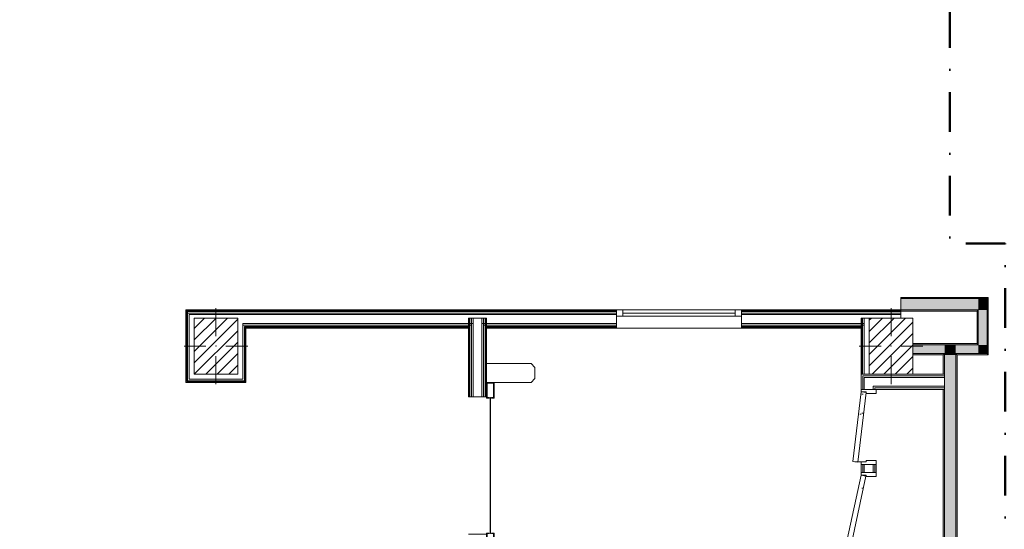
# Model space of a CAD drawing. Header units: millimetres. Extents: x -40968 to 11883, y -17757 to 4746.
# Tile 26 of 29: x -966 to 6910, y -13680 to -9602. Entities that reach past the tile are written whole.
import ezdxf

# ---------------------------------------------------------------- set-up
doc = ezdxf.new("R2010")
doc.units = ezdxf.units.MM
doc.header["$MEASUREMENT"] = 0
doc.linetypes.add('Punto & Rayas', pattern=[670.277762, 317.5, -176.388889, 0, -176.388874])
doc.linetypes.add('Wipeout_Contour', pattern=[1000, 0, -1000])
for name, color, linetype, lineweight, true_color in [('01_2D_Ambit_Pluma_Nº__242', 7, 'Continuous', 50, 0xfb0013), ('12_FAÇ_Façana_Pluma_Nº__102', 7, 'Continuous', 5, 0xcccccc), ('12_FAÇ_Façana_Pluma_Nº__176', 7, 'Continuous', 15, 0x93a0c6), ('Nuevo_08_E_Envans secs_Pluma_Nº__78', 7, 'Continuous', 5, 0x00bb5e), ('Nuevo_12_FAÇ_Façana_Pluma_Nº__78', 7, 'Continuous', 5, 0x00bb5e), ('Nuevo_Puertas Archicad_Pluma_Nº__3', 7, 'Continuous', 5, 0xa4a4a4)]:
    doc.layers.add(name, color=color, linetype=linetype, lineweight=lineweight, true_color=true_color)
for name, color, linetype in [('10_ESTR_Pilars', 7, 'Continuous'), ('12_FAÇ_Façana', 7, 'Continuous'), ('Nuevo_08_E_Envans secs', 7, 'Continuous'), ('Nuevo_Puertas Archicad', 7, 'Continuous')]:
    doc.layers.add(name, color=color, linetype=linetype)
for name, color, linetype, lineweight in [('10_ESTR_Pilars_Pluma_Nº__20', 1, 'Continuous', 5), ('10_ESTR_Pilars_Pluma_Nº__28', 7, 'Continuous', 20), ('10_ESTR_Pilars_Pluma_Nº__42', 8, 'Continuous', 25), ('12_FAÇ_Façana_Pluma_Nº__7', 7, 'Continuous', 5), ('Nuevo_08_E_Envans secs_Pluma_Nº__25', 5, 'Continuous', 5), ('Nuevo_Puertas Archicad_Pluma_Nº__1', 7, 'Continuous', 5), ('Nuevo_Puertas Archicad_Pluma_Nº__20', 1, 'Continuous', 5), ('Nuevo_Ventanas Archicad_Pluma_Nº__1', 7, 'Continuous', 5)]:
    doc.layers.add(name, color=color, linetype=linetype, lineweight=lineweight)
pattern_1 = [(0, (0, 0), (0, 779.4), [48.75, -401.25]), (0, (225, 389.7), (0, 779.4), [48.75, -401.25]), (60, (0, 0), (-675, 389.7), [48.75, -401.25]), (60, (450, 0), (-675, 389.7), [48.75, -401.25]), (120, (48.75, 0), (675, 389.7), [48.75, -401.25]), (120, (498.75, 0), (675, 389.7), [48.75, -401.25]), (0, (0, 75), (0, 150), [0, -150, 0, -225]), (45, (75, 75), (-106.066, 106.066), [0, -112.5, 0, -187.5])]
pattern_2 = [(45, (0, 0), (-45.96194, 45.96194), [])]

# ---------------------------------------------------------------- blocks, each defined once
blk = doc.blocks.new('Muro_63_3', base_point=(6782.1, -11934))
at = {"layer": '12_FAÇ_Façana_Pluma_Nº__102', "linetype": 'Continuous', "lineweight": 0, "true_color": 0xe5e5e5}
for points in [[(6702.1, -11834), (6082.1, -11834), (6082.1, -11924), (6700.3, -11924), (6702.1, -11921.8)], [(6702.1, -11921.8), (6772.1, -11836.2), (6772.1, -11834), (6702.1, -11834)], [(6772.1, -11924), (6772.1, -11836.2), (6702.1, -11921.8), (6702.1, -11924)], [(6702.1, -11924), (6702.1, -11921.8), (6700.3, -11924)]]:
    blk.add_hatch(color=254, dxfattribs=at).paths.add_polyline_path(points)
at = {"layer": '12_FAÇ_Façana_Pluma_Nº__176', "linetype": 'Continuous', "lineweight": 0, "true_color": 0x495063}
for points in [[(6772.1, -11824), (6082.1, -11824), (6082.1, -11834), (6772.1, -11834)], [(6782.1, -11824), (6772.1, -11824), (6772.1, -11834), (6773.9, -11834)], [(6773.9, -11834), (6782.1, -11834), (6782.1, -11824)], [(6692.1, -11924), (6082.1, -11924), (6082.1, -11934), (6692.1, -11934)], [(6692.1, -11934), (6702.1, -11934), (6702.1, -11924), (6700.3, -11924)], [(6692.1, -11934), (6700.3, -11924), (6692.1, -11924)]]:
    blk.add_hatch(color=251, dxfattribs=at).paths.add_polyline_path(points)
at = {"layer": '12_FAÇ_Façana_Pluma_Nº__7', "color": 7, "linetype": 'Continuous', "lineweight": 5}
for p, q in [((6702.1, -11834), (6082.1, -11834)), ((6772.1, -11834), (6702.1, -11834)), ((6772.1, -11834), (6772.1, -11836.2)), ((6772.1, -11924), (6772.1, -11836.2)), ((6082.1, -11924), (6700.3, -11924)), ((6702.1, -11924), (6700.3, -11924)), ((6702.1, -11934), (6702.1, -11924))]:
    blk.add_line(p, q, dxfattribs=at)
at = {"layer": '12_FAÇ_Façana_Pluma_Nº__7', "color": 7, "linetype": 'Continuous', "lineweight": 5, "flags": 128}
for points in [[(6782.1, -11824), (6082.1, -11824)], [(6082.1, -11824), (6082.1, -11834)], [(6082.1, -11834), (6082.1, -11924)], [(6782.1, -11824), (6782.1, -11834)], [(6082.1, -11924), (6082.1, -11934)], [(6082.1, -11934), (6692.1, -11934)]]:
    blk.add_lwpolyline(points, dxfattribs=at)
blk = doc.blocks.new('Muro_64_3', base_point=(6422.1, -16634))
at = {"layer": '12_FAÇ_Façana_Pluma_Nº__102', "linetype": 'Continuous', "lineweight": 0, "true_color": 0xe5e5e5}
for points in [[(6432.1, -12284), (6522.1, -12284), (6522.1, -12274), (6432.1, -12274)], [(6522.1, -16634), (6522.1, -12284), (6432.1, -12284), (6432.1, -16634)]]:
    blk.add_hatch(color=254, dxfattribs=at).paths.add_polyline_path(points)
at = {"layer": '12_FAÇ_Façana_Pluma_Nº__176', "linetype": 'Continuous', "lineweight": 0, "true_color": 0x495063}
for points in [[(6432.1, -12439), (6432.1, -12284), (6422.1, -12284), (6422.1, -12439)], [(6532.1, -16634), (6532.1, -12284), (6522.1, -12284), (6522.1, -16634)], [(6422.1, -12561), (6422.1, -14317), (6432.1, -14317), (6432.1, -12561)]]:
    blk.add_hatch(color=251, dxfattribs=at).paths.add_polyline_path(points)
at = {"layer": '12_FAÇ_Façana_Pluma_Nº__7', "color": 7, "linetype": 'Continuous', "lineweight": 5}
for p, q in [((6432.1, -12274), (6432.1, -12284)), ((6432.1, -12284), (6432.1, -12439)), ((6522.1, -12284), (6522.1, -12274)), ((6522.1, -16634), (6522.1, -12284)), ((6432.1, -12452), (6432.1, -12439)), ((6432.1, -12465), (6432.1, -12452)), ((6432.1, -12535), (6432.1, -12465)), ((6432.1, -12548), (6432.1, -12535)), ((6432.1, -12561), (6432.1, -12548)), ((6432.1, -12561), (6432.1, -14317))]:
    blk.add_line(p, q, dxfattribs=at)
at = {"layer": '12_FAÇ_Façana_Pluma_Nº__7', "color": 7, "linetype": 'Continuous', "lineweight": 5, "flags": 128}
for points in [[(6422.1, -12284), (6422.1, -12439)], [(6532.1, -16634), (6532.1, -12284)], [(6422.1, -12561), (6422.1, -14317)]]:
    blk.add_lwpolyline(points, dxfattribs=at)
at = {"layer": 'Nuevo_12_FAÇ_Façana_Pluma_Nº__78', "color": 112, "linetype": 'Continuous', "lineweight": 5, "true_color": 0x00bb5e}
for p, q in [((6432.1, -12439), (6422.1, -12439)), ((6422.1, -12561), (6432.1, -12561))]:
    blk.add_line(p, q, dxfattribs=at)
blk = doc.blocks.new('Muro_67_3', base_point=(6782.1, -12194))
at = {"layer": '12_FAÇ_Façana_Pluma_Nº__102', "linetype": 'Continuous', "lineweight": 0, "true_color": 0xe5e5e5}
for points in [[(6702.1, -11924), (6702.1, -12204), (6772.1, -12204), (6772.1, -11924)], [(6702.1, -12204), (6702.1, -12274), (6772.1, -12274)], [(6702.1, -12204), (6772.1, -12274), (6772.1, -12204)]]:
    blk.add_hatch(color=254, dxfattribs=at).paths.add_polyline_path(points)
at = {"layer": '12_FAÇ_Façana_Pluma_Nº__176', "linetype": 'Continuous', "lineweight": 0, "true_color": 0x495063}
for points in [[(6772.1, -11836.2), (6773.9, -11834), (6772.1, -11834)], [(6773.9, -11834), (6772.1, -11836.2), (6772.1, -12274), (6782.1, -12274), (6782.1, -11834)], [(6692.1, -11934), (6692.1, -12194), (6702.1, -12194), (6702.1, -11934)], [(6692.1, -12194), (6692.1, -12204), (6702.1, -12204)], [(6692.1, -12194), (6702.1, -12204), (6702.1, -12194)], [(6772.1, -12274), (6772.1, -12284), (6782.1, -12284)], [(6772.1, -12274), (6782.1, -12284), (6782.1, -12274)]]:
    blk.add_hatch(color=251, dxfattribs=at).paths.add_polyline_path(points)
at = {"layer": '12_FAÇ_Façana_Pluma_Nº__7', "color": 7, "linetype": 'Continuous', "lineweight": 5}
for p, q in [((6772.1, -11834), (6772.1, -11836.2)), ((6772.1, -11924), (6772.1, -11836.2)), ((6702.1, -11934), (6702.1, -11924)), ((6702.1, -11934), (6702.1, -12204)), ((6772.1, -12204), (6772.1, -11924)), ((6692.1, -12204), (6702.1, -12204)), ((6772.1, -12274), (6772.1, -12204)), ((6702.1, -12274), (6772.1, -12274))]:
    blk.add_line(p, q, dxfattribs=at)
at = {"layer": '12_FAÇ_Façana_Pluma_Nº__7', "color": 7, "linetype": 'Continuous', "lineweight": 5, "flags": 128}
for points in [[(6782.1, -12284), (6782.1, -11834)], [(6692.1, -11934), (6692.1, -12194)], [(6782.1, -12284), (6772.1, -12284)]]:
    blk.add_lwpolyline(points, dxfattribs=at)
blk = doc.blocks.new('Muro_68_3', base_point=(6782.1, -12194))
at = {"layer": '12_FAÇ_Façana_Pluma_Nº__102', "linetype": 'Continuous', "lineweight": 0, "true_color": 0xe5e5e5}
for points in [[(6432.1, -12204), (6178.9, -12204), (6178.9, -12274), (6432.1, -12274)], [(6432.1, -12274), (6522.1, -12274), (6522.1, -12204), (6432.1, -12204)], [(6702.1, -12204), (6522.1, -12204), (6522.1, -12274), (6702.1, -12274)]]:
    blk.add_hatch(color=254, dxfattribs=at).paths.add_polyline_path(points)
at = {"layer": '12_FAÇ_Façana_Pluma_Nº__176', "linetype": 'Continuous', "lineweight": 0, "true_color": 0x495063}
for points in [[(6692.1, -12194), (6178.9, -12194), (6178.9, -12204), (6692.1, -12204)], [(6422.1, -12274), (6178.9, -12274), (6178.9, -12284), (6422.1, -12284)], [(6422.1, -12284), (6432.1, -12284), (6432.1, -12274), (6422.1, -12274)], [(6522.1, -12284), (6532.1, -12284), (6532.1, -12274), (6522.1, -12274)], [(6772.1, -12274), (6532.1, -12274), (6532.1, -12284), (6772.1, -12284)]]:
    blk.add_hatch(color=251, dxfattribs=at).paths.add_polyline_path(points)
at = {"layer": '12_FAÇ_Façana_Pluma_Nº__7', "color": 7, "linetype": 'Continuous', "lineweight": 5}
for p, q in [((6432.1, -12204), (6178.9, -12204)), ((6522.1, -12204), (6432.1, -12204)), ((6692.1, -12204), (6522.1, -12204)), ((6692.1, -12204), (6702.1, -12204)), ((6178.9, -12274), (6432.1, -12274)), ((6432.1, -12274), (6432.1, -12284)), ((6522.1, -12284), (6522.1, -12274)), ((6522.1, -12274), (6702.1, -12274)), ((6702.1, -12274), (6772.1, -12274))]:
    blk.add_line(p, q, dxfattribs=at)
at = {"layer": '12_FAÇ_Façana_Pluma_Nº__7', "color": 7, "linetype": 'Continuous', "lineweight": 5, "flags": 128}
for points in [[(6692.1, -12194), (6178.9, -12194)], [(6178.9, -12284), (6422.1, -12284)], [(6532.1, -12284), (6772.1, -12284)]]:
    blk.add_lwpolyline(points, dxfattribs=at)
blk = doc.blocks.new('Puerta Rápida Enrrollable 27')
at = {"layer": 'Nuevo_Puertas Archicad', "linetype": 'Continuous', "lineweight": 0, "true_color": 0xffffff}
h = blk.add_hatch(dxfattribs=at)
h.set_pattern_fill('Hormigón_en_Masa_0003', style=0, pattern_type=2)
h.set_pattern_definition(pattern_1)
h.paths.add_polyline_path([(-545, 176), (-545, 174), (545, 174), (545, 176)])
at = {"layer": 'Nuevo_Puertas Archicad_Pluma_Nº__1', "color": 7, "linetype": 'Continuous', "lineweight": 5}
for p, q in [((665, 501), (695, 531)), ((665, 146), (665, 501)), ((695, 531), (785, 531)), ((785, 531), (815, 501)), ((815, 501), (815, 146)), ((-540, 206), (-665, 206)), ((-665, 206), (-665, 146)), ((-660, 151), (-660, 201)), ((-660, 201), (-545, 201)), ((-545, 201), (-545, 186)), ((-545, 186), (-540, 186)), ((-545, 176), (545, 176)), ((-545, 174), (-545, 176)), ((545, 174), (-545, 174)), ((-540, 166), (-545, 166)), ((-545, 166), (-545, 151)), ((-540, 186), (-540, 206)), ((-540, 146), (-540, 166)), ((540, 186), (540, 206)), ((540, 206), (665, 206)), ((545, 186), (540, 186)), ((540, 166), (545, 166)), ((540, 146), (540, 166)), ((660, 201), (545, 201)), ((545, 201), (545, 186)), ((545, 176), (545, 174)), ((545, 166), (545, 151)), ((660, 151), (660, 201)), ((665, 206), (665, 146)), ((-665, 146), (-540, 146)), ((-545, 151), (-660, 151)), ((-550, 140), (-550, 146)), ((-550, 134), (-550, 140)), ((-550, 121), (-550, 134)), ((-550, 108), (-550, 121)), ((-550, 38), (-550, 108)), ((665, 146), (540, 146)), ((545, 151), (660, 151)), ((550, 140), (550, 146)), ((550, 134), (550, 140)), ((550, 121), (550, 134)), ((550, 108), (550, 121)), ((550, 38), (550, 108)), ((815, 146), (665, 146)), ((-550, 25), (-550, 38)), ((-550, 12), (-550, 25)), ((-550, 6), (-550, 12)), ((-550, 0), (-550, 6)), ((550, 25), (550, 38)), ((550, 12), (550, 25)), ((550, 6), (550, 12)), ((550, 0), (550, 6))]:
    blk.add_line(p, q, dxfattribs=at)
blk = doc.blocks.new('Muro_74_3', base_point=(2622.9, -17277))
at = {"layer": 'Nuevo_08_E_Envans secs_Pluma_Nº__78', "color": 112, "linetype": 'Continuous', "lineweight": 5, "true_color": 0x00bb5e}
for p, q in [((2628.9, -12619.1), (2628.9, -11989)), ((2634.9, -12619.1), (2634.9, -11989)), ((2647.9, -12619.1), (2647.9, -11989)), ((2647.9, -12045), (2647.9, -12058)), ((2660.9, -12619.1), (2660.9, -11989)), ((2660.9, -12032), (2660.9, -12045)), ((2660.9, -12045), (2660.9, -12058)), ((2730.9, -12619.1), (2730.9, -11989)), ((2730.9, -12045), (2730.9, -12032)), ((2730.9, -12058), (2730.9, -12045)), ((2743.9, -12619.1), (2743.9, -11989)), ((2743.9, -12058), (2743.9, -12045)), ((2756.9, -12619.1), (2756.9, -11989)), ((2762.9, -12619.1), (2762.9, -11989)), ((2628.9, -12064), (2628.9, -12070)), ((2634.9, -12058), (2634.9, -12064)), ((2634.9, -12064), (2634.9, -12070)), ((2647.9, -12058), (2647.9, -12064)), ((2647.9, -12064), (2647.9, -12070)), ((2660.9, -12058), (2660.9, -12064)), ((2660.9, -12064), (2660.9, -12070)), ((2730.9, -12064), (2730.9, -12058)), ((2730.9, -12070), (2730.9, -12064)), ((2743.9, -12064), (2743.9, -12058)), ((2743.9, -12070), (2743.9, -12064)), ((2756.9, -12064), (2756.9, -12058)), ((2756.9, -12070), (2756.9, -12064)), ((2762.9, -12070), (2762.9, -12064)), ((2622.9, -12619.1), (2628.9, -12619.1)), ((2628.9, -12619.1), (2634.9, -12619.1)), ((2634.9, -12619.1), (2647.9, -12619.1)), ((2647.9, -12619.1), (2660.9, -12619.1)), ((2660.9, -12619.1), (2730.9, -12619.1)), ((2730.9, -12619.1), (2743.9, -12619.1)), ((2743.9, -12619.1), (2756.9, -12619.1)), ((2756.9, -12619.1), (2762.9, -12619.1)), ((2762.9, -12619.1), (2768.9, -12619.1))]:
    blk.add_line(p, q, dxfattribs=at)
at = {"layer": 'Nuevo_08_E_Envans secs_Pluma_Nº__78', "color": 112, "linetype": 'Continuous', "lineweight": 5, "true_color": 0x00bb5e, "flags": 128}
for points in [[(2628.9, -11989), (2622.9, -11989)], [(2622.9, -11989), (2622.9, -12619.1)], [(2634.9, -11989), (2628.9, -11989)], [(2647.9, -11989), (2634.9, -11989)], [(2660.9, -11989), (2647.9, -11989)], [(2730.9, -11989), (2660.9, -11989)], [(2743.9, -11989), (2730.9, -11989)], [(2756.9, -11989), (2743.9, -11989)], [(2762.9, -11989), (2756.9, -11989)], [(2768.9, -11989), (2762.9, -11989)], [(2768.9, -12619.1), (2768.9, -11989)]]:
    blk.add_lwpolyline(points, dxfattribs=at)
at = {"layer": 'Nuevo_Puertas Archicad', "color": 253, "linetype": 'Continuous', "lineweight": 5, "true_color": 0xa4a4a6, "xscale": -1, "zscale": 1000, "rotation": 270}
blk.add_blockref('Puerta Rápida Enrrollable 27', (2622.9, -13169.1), dxfattribs=at)
blk = doc.blocks.new('Muro_79_3', base_point=(5828.9, -11989))
at = {"layer": 'Nuevo_08_E_Envans secs_Pluma_Nº__25', "color": 5, "linetype": 'Continuous', "lineweight": 5}
for p, q in [((5769.9, -11989), (5769.9, -12439)), ((5775.9, -11989), (5775.9, -12439)), ((5788.9, -11989), (5788.9, -12439)), ((5788.9, -12032), (5788.9, -12045)), ((5788.9, -12045), (5788.9, -12058)), ((5769.9, -12064), (5769.9, -12070)), ((5775.9, -12058), (5775.9, -12064)), ((5775.9, -12064), (5775.9, -12070)), ((5788.9, -12058), (5788.9, -12064)), ((5788.9, -12064), (5788.9, -12070))]:
    blk.add_line(p, q, dxfattribs=at)
at = {"layer": 'Nuevo_08_E_Envans secs_Pluma_Nº__25', "color": 5, "linetype": 'Continuous', "lineweight": 5, "flags": 128}
for points in [[(5763.9, -11989), (5763.9, -12439)], [(5763.9, -11989), (5769.9, -11989)], [(5769.9, -11989), (5775.9, -11989)], [(5775.9, -11989), (5788.9, -11989)], [(5788.9, -11989), (5828.9, -11989)], [(5763.9, -12439), (5769.9, -12439)], [(5769.9, -12439), (5775.9, -12439)], [(5775.9, -12439), (5788.9, -12439)], [(5788.9, -12439), (5828.9, -12439)]]:
    blk.add_lwpolyline(points, dxfattribs=at)
blk = doc.blocks.new('Ventana 27')
at = {"layer": 'Nuevo_Ventanas Archicad_Pluma_Nº__1', "color": 7, "linetype": 'Continuous', "lineweight": 5}
for p, q in [((-500, 0), (500, 0)), ((-500, 0), (-450, 0)), ((-500, 0), (-500, -6)), ((-500, 0), (-500, -6)), ((-450, 0), (-450, -50)), ((-450, 0), (450, 0)), ((450, -50), (450, 0)), ((450, 0), (500, 0)), ((500, 0), (500, -6)), ((500, 0), (500, -6)), ((-500, -6), (-500, -12)), ((-500, -6), (-500, -12)), ((-500, -12), (-500, -25)), ((-500, -12), (-500, -25)), ((-500, -25), (-500, -38)), ((-500, -25), (-500, -38)), ((-500, -38), (-500, -50)), ((-500, -38), (-500, -50)), ((-450, -50), (-500, -50)), ((-500, -50), (-500, -108)), ((-450, -25), (450, -25)), ((450, -50), (-450, -50)), ((500, -50), (450, -50)), ((500, -6), (500, -12)), ((500, -6), (500, -12)), ((500, -12), (500, -25)), ((500, -12), (500, -25)), ((500, -25), (500, -38)), ((500, -25), (500, -38)), ((500, -38), (500, -50)), ((500, -38), (500, -50)), ((500, -50), (500, -108)), ((-500, -108), (-500, -121)), ((-500, -121), (-500, -134)), ((-500, -134), (-500, -140)), ((-500, -140), (-500, -146)), ((-500, -146), (500, -146)), ((500, -108), (500, -121)), ((500, -121), (500, -134)), ((500, -134), (500, -140)), ((500, -140), (500, -146))]:
    blk.add_line(p, q, dxfattribs=at)
blk = doc.blocks.new('Muro_133_3', base_point=(6082.1, -12070))
at = {"layer": 'Nuevo_08_E_Envans secs_Pluma_Nº__25', "color": 5, "linetype": 'Continuous', "lineweight": 5}
for p, q in [((369.9, -11936), (369.9, -11930)), ((375.9, -11949), (375.9, -11936)), ((375.9, -11950.9), (375.9, -11949)), ((375.9, -11950.9), (375.9, -11962)), ((388.9, -11980.1), (388.9, -11962)), ((388.9, -11980.1), (388.9, -12032)), ((818.9, -12045), (818.9, -12032)), ((818.9, -12058), (818.9, -12045)), ((5788.9, -12032), (5788.9, -12045)), ((5788.9, -12045), (5788.9, -12058)), ((831.9, -12064), (831.9, -12058)), ((837.9, -12070), (837.9, -12064)), ((5769.9, -12064), (5769.9, -12070)), ((5775.9, -12058), (5775.9, -12064))]:
    blk.add_line(p, q, dxfattribs=at)
at = {"layer": 'Nuevo_08_E_Envans secs_Pluma_Nº__78', "color": 112, "linetype": 'Continuous', "lineweight": 5, "true_color": 0x00bb5e}
for p, q in [((375.9, -11930), (369.9, -11930)), ((3807.4, -11930), (375.9, -11930)), ((3807.4, -11936), (375.9, -11936)), ((388.9, -11949), (375.9, -11949)), ((3807.4, -11949), (388.9, -11949)), ((428.9, -11962), (388.9, -11962)), ((778.9, -11962), (428.9, -11962)), ((818.9, -11962), (778.9, -11962)), ((2660.9, -11962), (818.9, -11962)), ((2730.9, -11962), (2660.9, -11962)), ((3807.4, -11962), (2730.9, -11962)), ((3807.4, -11924), (3807.4, -11930)), ((3807.4, -11930), (3807.4, -11936)), ((3807.4, -11936), (3807.4, -11949)), ((3807.4, -11949), (3807.4, -11962)), ((3807.4, -11962), (3807.4, -11974)), ((4807.4, -11924), (4807.4, -11930)), ((6082.1, -11930), (4807.4, -11930)), ((4807.4, -11930), (4807.4, -11936)), ((6082.1, -11936), (4807.4, -11936)), ((4807.4, -11936), (4807.4, -11949)), ((6082.1, -11949), (4807.4, -11949)), ((4807.4, -11949), (4807.4, -11962)), ((5788.9, -11962), (4807.4, -11962)), ((4807.4, -11962), (4807.4, -11974)), ((5828.9, -11962), (5788.9, -11962)), ((6082.1, -11962), (5828.9, -11962)), ((2647.9, -12032), (818.9, -12032)), ((831.9, -12045), (818.9, -12045)), ((2634.9, -12045), (831.9, -12045)), ((2647.9, -12045), (2634.9, -12045)), ((2660.9, -12032), (2647.9, -12032)), ((2647.9, -12045), (2647.9, -12058)), ((2660.9, -12032), (2660.9, -12045)), ((2743.9, -12032), (2730.9, -12032)), ((2730.9, -12045), (2730.9, -12032)), ((3807.4, -12032), (2743.9, -12032)), ((2756.9, -12045), (2743.9, -12045)), ((2743.9, -12058), (2743.9, -12045)), ((3807.4, -12045), (2756.9, -12045)), ((3807.4, -11974), (3807.4, -12032)), ((3807.4, -12032), (3807.4, -12045)), ((3807.4, -12045), (3807.4, -12058)), ((4807.4, -11974), (4807.4, -12032)), ((5788.9, -12032), (4807.4, -12032)), ((4807.4, -12032), (4807.4, -12045)), ((5775.9, -12045), (4807.4, -12045)), ((4807.4, -12045), (4807.4, -12058)), ((5788.9, -12045), (5775.9, -12045)), ((837.9, -12058), (831.9, -12058)), ((2628.9, -12058), (837.9, -12058)), ((843.9, -12064), (837.9, -12064)), ((2622.9, -12064), (843.9, -12064)), ((2628.9, -12064), (2622.9, -12064)), ((2634.9, -12058), (2628.9, -12058)), ((2628.9, -12064), (2628.9, -12070)), ((2634.9, -12058), (2634.9, -12064)), ((2762.9, -12058), (2756.9, -12058)), ((2756.9, -12064), (2756.9, -12058)), ((3807.4, -12058), (2762.9, -12058)), ((2768.9, -12064), (2762.9, -12064)), ((2762.9, -12070), (2762.9, -12064)), ((3807.4, -12064), (2768.9, -12064)), ((3807.4, -12058), (3807.4, -12064)), ((3807.4, -12064), (3807.4, -12070)), ((5769.9, -12058), (4807.4, -12058)), ((4807.4, -12058), (4807.4, -12064)), ((5763.9, -12064), (4807.4, -12064)), ((4807.4, -12064), (4807.4, -12070)), ((5769.9, -12064), (5763.9, -12064)), ((5775.9, -12058), (5769.9, -12058))]:
    blk.add_line(p, q, dxfattribs=at)
at = {"layer": 'Nuevo_08_E_Envans secs_Pluma_Nº__78', "color": 112, "linetype": 'Continuous', "lineweight": 5, "true_color": 0x00bb5e, "flags": 128}
for points in [[(363.9, -11924), (363.9, -11930)], [(3807.4, -11924), (363.9, -11924)], [(6082.1, -11924), (4807.4, -11924)], [(6082.1, -11924), (6082.1, -11930)], [(6082.1, -11930), (6082.1, -11936)], [(6082.1, -11936), (6082.1, -11949)], [(6082.1, -11949), (6082.1, -11962)], [(6082.1, -11962), (6082.1, -11989)], [(843.9, -12070), (2622.9, -12070)], [(2768.9, -12070), (3807.4, -12070)], [(4807.4, -12070), (5763.9, -12070)]]:
    blk.add_lwpolyline(points, dxfattribs=at)
at = {"layer": 'Nuevo_Ventanas Archicad_Pluma_Nº__1', "color": 7, "linetype": 'Continuous', "lineweight": 5, "zscale": 1000}
blk.add_blockref('Ventana 27', (4307.4, -11924), dxfattribs=at)
blk = doc.blocks.new('Muro_134_3', base_point=(428.9, -12070))
at = {"layer": 'Nuevo_08_E_Envans secs_Pluma_Nº__25', "color": 5, "linetype": 'Continuous', "lineweight": 5}
for p, q in [((369.9, -11936), (369.9, -11930)), ((369.9, -11937.5), (369.9, -11936)), ((369.9, -11937.5), (369.9, -12492)), ((375.9, -11949), (375.9, -11936)), ((375.9, -11950.9), (375.9, -11949)), ((375.9, -11950.9), (375.9, -11962)), ((375.9, -11962), (375.9, -12479)), ((388.9, -11980.1), (388.9, -11962)), ((388.9, -11980.1), (388.9, -12032)), ((388.9, -12032), (388.9, -12439)), ((388.9, -12439), (388.9, -12479)), ((369.9, -12492), (369.9, -12498)), ((369.9, -12498), (375.9, -12498)), ((375.9, -12479), (375.9, -12492)), ((375.9, -12492), (388.9, -12492)), ((388.9, -12479), (428.9, -12479))]:
    blk.add_line(p, q, dxfattribs=at)
at = {"layer": 'Nuevo_08_E_Envans secs_Pluma_Nº__25', "color": 5, "linetype": 'Continuous', "lineweight": 5, "flags": 128}
for points in [[(363.9, -11930), (363.9, -12504)], [(363.9, -12504), (369.9, -12504)]]:
    blk.add_lwpolyline(points, dxfattribs=at)
blk = doc.blocks.new('Muro_135_3', base_point=(428.9, -12439))
at = {"layer": 'Nuevo_08_E_Envans secs_Pluma_Nº__25', "color": 5, "linetype": 'Continuous', "lineweight": 5}
for p, q in [((818.9, -12479), (818.9, -12439)), ((369.9, -12498), (375.9, -12498)), ((375.9, -12492), (388.9, -12492)), ((375.9, -12498), (831.9, -12498)), ((388.9, -12479), (428.9, -12479)), ((388.9, -12492), (818.9, -12492)), ((428.9, -12479), (778.9, -12479)), ((778.9, -12479), (818.9, -12479)), ((818.9, -12492), (831.9, -12492)), ((831.9, -12492), (831.9, -12479)), ((831.9, -12498), (837.9, -12498)), ((837.9, -12498), (837.9, -12492))]:
    blk.add_line(p, q, dxfattribs=at)
at = {"layer": 'Nuevo_08_E_Envans secs_Pluma_Nº__25', "color": 5, "linetype": 'Continuous', "lineweight": 5, "flags": 128}
for points in [[(369.9, -12504), (843.9, -12504)], [(843.9, -12504), (843.9, -12498)]]:
    blk.add_lwpolyline(points, dxfattribs=at)
blk = doc.blocks.new('Muro_136_3', base_point=(778.9, -12439))
at = {"layer": 'Nuevo_08_E_Envans secs_Pluma_Nº__25', "color": 5, "linetype": 'Continuous', "lineweight": 5}
for p, q in [((818.9, -12045), (818.9, -12032)), ((818.9, -12058), (818.9, -12045)), ((818.9, -12064), (818.9, -12058)), ((818.9, -12070), (818.9, -12064)), ((818.9, -12439), (818.9, -12070)), ((831.9, -12064), (831.9, -12058)), ((831.9, -12070), (831.9, -12064)), ((831.9, -12479), (831.9, -12070)), ((837.9, -12070), (837.9, -12064)), ((837.9, -12492), (837.9, -12070)), ((818.9, -12479), (818.9, -12439)), ((831.9, -12492), (831.9, -12479)), ((837.9, -12498), (837.9, -12492))]:
    blk.add_line(p, q, dxfattribs=at)
at = {"layer": 'Nuevo_08_E_Envans secs_Pluma_Nº__25', "color": 5, "linetype": 'Continuous', "lineweight": 5, "flags": 128}
blk.add_lwpolyline([(843.9, -12498), (843.9, -12070)], dxfattribs=at)
blk = doc.blocks.new('Muro_162_3', base_point=(6422.1, -12561))
at = {"layer": '12_FAÇ_Façana_Pluma_Nº__7', "color": 7, "linetype": 'Continuous', "lineweight": 5}
for p, q in [((6432.1, -12452), (6432.1, -12439)), ((6432.1, -12465), (6432.1, -12452)), ((6432.1, -12535), (6432.1, -12465)), ((6432.1, -12548), (6432.1, -12535)), ((6432.1, -12561), (6432.1, -12548))]:
    blk.add_line(p, q, dxfattribs=at)
at = {"layer": 'Nuevo_08_E_Envans secs_Pluma_Nº__78', "color": 112, "linetype": 'Continuous', "lineweight": 5, "true_color": 0x00bb5e}
for p, q in [((5789.9, -12452), (5776.9, -12452)), ((6422.1, -12452), (5789.9, -12452)), ((5789.9, -12465), (5789.9, -12535)), ((5859.9, -12465), (5789.9, -12465)), ((6422.1, -12465), (5859.9, -12465)), ((5859.9, -12535), (5859.9, -12548)), ((5872.9, -12535), (5859.9, -12535)), ((6422.1, -12535), (5872.9, -12535)), ((5885.9, -12548), (5872.9, -12548)), ((6422.1, -12548), (5885.9, -12548))]:
    blk.add_line(p, q, dxfattribs=at)
at = {"layer": 'Nuevo_08_E_Envans secs_Pluma_Nº__78', "color": 112, "linetype": 'Continuous', "lineweight": 5, "true_color": 0x00bb5e, "flags": 128}
for points in [[(5763.9, -12439), (5763.9, -12452)], [(5828.9, -12439), (5763.9, -12439)], [(6422.1, -12439), (6178.9, -12439)], [(5885.9, -12561), (6422.1, -12561)]]:
    blk.add_lwpolyline(points, dxfattribs=at)
at = {"layer": 'Nuevo_12_FAÇ_Façana_Pluma_Nº__78', "color": 112, "linetype": 'Continuous', "lineweight": 5, "true_color": 0x00bb5e}
for p, q in [((6432.1, -12439), (6422.1, -12439)), ((6432.1, -12452), (6422.1, -12452)), ((6432.1, -12465), (6422.1, -12465)), ((6422.1, -12535), (6432.1, -12535)), ((6422.1, -12548), (6432.1, -12548)), ((6422.1, -12561), (6432.1, -12561))]:
    blk.add_line(p, q, dxfattribs=at)
blk = doc.blocks.new('Puerta Metal 27_2')
at = {"layer": 'Nuevo_Puertas Archicad', "linetype": 'Continuous', "lineweight": 0, "true_color": 0xffffff}
h = blk.add_hatch(dxfattribs=at)
h.set_pattern_fill('Hormigón_en_Masa_0003', style=0, pattern_type=2)
h.set_pattern_definition(pattern_1)
h.paths.add_polyline_path([(-276.2, 65.5), (-280.8, 25.8), (275.3, -39.7), (280, 0)])
at = {"layer": 'Nuevo_Puertas Archicad_Pluma_Nº__1', "color": 7, "linetype": 'Continuous', "lineweight": 5}
for p, q in [((-280, 0), (-300, 0)), ((-300, 0), (-300, -122)), ((-280, -40), (-280, 0)), ((300, 0), (280, 0)), ((280, 0), (280, -40)), ((300, -122), (300, 0)), ((-300, -96), (-300, -26)), ((-300, -96), (-300, -26)), ((-268, -40), (-280, -40)), ((-268, -122), (-268, -40)), ((280, -40), (268, -40)), ((268, -40), (268, -122)), ((300, -96), (300, -26)), ((300, -96), (300, -26)), ((-300, -122), (-268, -122)), ((268, -122), (300, -122))]:
    blk.add_line(p, q, dxfattribs=at)
at = {"layer": 'Nuevo_Puertas Archicad_Pluma_Nº__20', "color": 1, "linetype": 'Continuous', "lineweight": 5}
for p, q in [((-300, -13), (-300, 0)), ((-300, -13), (-300, 0)), ((300, -13), (300, 0)), ((300, -13), (300, 0)), ((-300, -26), (-300, -13)), ((-300, -26), (-300, -13)), ((300, -26), (300, -13)), ((300, -26), (300, -13)), ((-300, -109), (-300, -96)), ((-300, -109), (-300, -96)), ((-300, -122), (-300, -109)), ((-300, -122), (-300, -109)), ((300, -109), (300, -96)), ((300, -109), (300, -96)), ((300, -122), (300, -109)), ((300, -122), (300, -109))]:
    blk.add_line(p, q, dxfattribs=at)
at = {"layer": 'Nuevo_Puertas Archicad_Pluma_Nº__3', "color": 253, "linetype": 'Continuous', "lineweight": 5, "true_color": 0xa4a4a4}
for p, q in [((-280.8, 25.8), (-276.2, 65.5)), ((275.3, -39.7), (-280.8, 25.8)), ((-276.2, 65.5), (280, 0)), ((280, 0), (275.3, -39.7))]:
    blk.add_line(p, q, dxfattribs=at)
blk.add_arc((280, 0), 560, 173.28146, 180, dxfattribs=at)
blk = doc.blocks.new('Puerta Metal Doble 27')
at = {"layer": 'Nuevo_Puertas Archicad', "linetype": 'Continuous', "lineweight": 0, "true_color": 0xffffff}
h = blk.add_hatch(dxfattribs=at)
h.set_pattern_fill('Hormigón_en_Masa_0003', style=0, pattern_type=2)
h.set_pattern_definition(pattern_1)
h.paths.add_polyline_path([(-12.8, 115.4), (-525.5, 0), (-516.7, -39), (-4.1, 76.4)])
h = blk.add_hatch(dxfattribs=at)
h.set_pattern_fill('Hormigón_en_Masa_0003', style=0, pattern_type=2)
h.set_pattern_definition(pattern_1)
h.paths.add_polyline_path([(11.7, 110.2), (3.3, 71.1), (517.1, -39.1), (525.5, 0)])
at = {"layer": 'Nuevo_Puertas Archicad_Pluma_Nº__1', "color": 7, "linetype": 'Continuous', "lineweight": 5}
for p, q in [((-525.5, 0), (-545.5, 0)), ((-545.5, 0), (-545.5, -122)), ((-525.5, -40), (-525.5, 0)), ((545.5, 0), (525.5, 0)), ((525.5, 0), (525.5, -40)), ((545.5, -122), (545.5, 0)), ((-545.5, -96), (-545.5, -26)), ((-545.5, -96), (-545.5, -26)), ((-513.5, -40), (-525.5, -40)), ((-513.5, -122), (-513.5, -40)), ((525.5, -40), (513.5, -40)), ((513.5, -40), (513.5, -122)), ((545.5, -96), (545.5, -26)), ((545.5, -96), (545.5, -26)), ((-545.5, -122), (-513.5, -122)), ((513.5, -122), (545.5, -122))]:
    blk.add_line(p, q, dxfattribs=at)
at = {"layer": 'Nuevo_Puertas Archicad_Pluma_Nº__20', "color": 1, "linetype": 'Continuous', "lineweight": 5}
for p, q in [((-545.5, -13), (-545.5, 0)), ((-545.5, -13), (-545.5, 0)), ((545.5, -13), (545.5, 0)), ((545.5, -13), (545.5, 0)), ((-545.5, -26), (-545.5, -13)), ((-545.5, -26), (-545.5, -13)), ((545.5, -26), (545.5, -13)), ((545.5, -26), (545.5, -13)), ((-545.5, -109), (-545.5, -96)), ((-545.5, -109), (-545.5, -96)), ((-545.5, -122), (-545.5, -109)), ((-545.5, -122), (-545.5, -109)), ((545.5, -109), (545.5, -96)), ((545.5, -109), (545.5, -96)), ((545.5, -122), (545.5, -109)), ((545.5, -122), (545.5, -109))]:
    blk.add_line(p, q, dxfattribs=at)
at = {"layer": 'Nuevo_Puertas Archicad_Pluma_Nº__3', "color": 253, "linetype": 'Continuous', "lineweight": 5, "true_color": 0xa4a4a4}
for p, q in [((-12.8, 115.4), (-525.5, 0)), ((-4.1, 76.4), (-12.8, 115.4)), ((3.3, 71.1), (11.7, 110.2)), ((11.7, 110.2), (525.5, 0)), ((-525.5, 0), (-516.7, -39)), ((-516.7, -39), (-4.1, 76.4)), ((517.1, -39.1), (3.3, 71.1)), ((525.5, 0), (517.1, -39.1))]:
    blk.add_line(p, q, dxfattribs=at)
for centre, start, end in [((-525.5, 0), 0, 12.69083), ((525.5, 0), 167.89619, 180)]:
    blk.add_arc(centre, 525.5, start, end, dxfattribs=at)
blk = doc.blocks.new('Muro_163_3', base_point=(5763.9, -12561))
at = {"layer": 'Nuevo_08_E_Envans secs_Pluma_Nº__78', "color": 112, "linetype": 'Continuous', "lineweight": 5, "true_color": 0x00bb5e}
for p, q in [((5776.9, -12452), (5776.9, -12465)), ((5776.9, -12465), (5776.9, -12561)), ((5789.9, -12465), (5789.9, -12535)), ((5776.9, -12561), (5763.9, -12561)), ((5789.9, -12561), (5776.9, -12561)), ((5789.9, -12535), (5789.9, -12561)), ((5859.9, -12561), (5789.9, -12561)), ((5859.9, -12535), (5859.9, -12548)), ((5859.9, -12548), (5859.9, -12561)), ((5872.9, -12561), (5859.9, -12561)), ((5872.9, -12548), (5872.9, -12561)), ((5885.9, -12561), (5872.9, -12561)), ((5776.9, -13161), (5763.9, -13161)), ((5776.9, -13226), (5763.9, -13226)), ((5776.9, -13161), (5776.9, -13226)), ((5789.9, -13161), (5776.9, -13161)), ((5789.9, -13226), (5776.9, -13226)), ((5789.9, -13161), (5789.9, -13226)), ((5859.9, -13161), (5789.9, -13161)), ((5859.9, -13226), (5789.9, -13226)), ((5859.9, -13161), (5859.9, -13226)), ((5872.9, -13161), (5859.9, -13161)), ((5872.9, -13226), (5859.9, -13226)), ((5872.9, -13161), (5872.9, -13226)), ((5885.9, -13161), (5872.9, -13161)), ((5885.9, -13226), (5872.9, -13226)), ((5776.9, -14317), (5763.9, -14317)), ((5776.9, -14317), (5776.9, -14413)), ((5789.9, -14317), (5776.9, -14317)), ((5789.9, -14317), (5789.9, -14343)), ((5859.9, -14317), (5789.9, -14317)), ((5859.9, -14317), (5859.9, -14330)), ((5872.9, -14317), (5859.9, -14317)), ((5859.9, -14330), (5859.9, -14343)), ((5872.9, -14317), (5872.9, -14330)), ((5885.9, -14317), (5872.9, -14317)), ((5776.9, -14413), (5776.9, -14426)), ((5789.9, -14343), (5789.9, -14413)), ((5789.9, -14413), (5859.9, -14413)), ((5859.9, -14343), (5872.9, -14343))]:
    blk.add_line(p, q, dxfattribs=at)
at = {"layer": 'Nuevo_08_E_Envans secs_Pluma_Nº__78', "color": 112, "linetype": 'Continuous', "lineweight": 5, "true_color": 0x00bb5e, "flags": 128}
for points in [[(5763.9, -12452), (5763.9, -12561)], [(5763.9, -13161), (5763.9, -13226)], [(5885.9, -13226), (5885.9, -13161)], [(5763.9, -14317), (5763.9, -14439)], [(5763.9, -14439), (5776.9, -14439)]]:
    blk.add_lwpolyline(points, dxfattribs=at)
at = {"layer": 'Nuevo_Puertas Archicad', "color": 253, "linetype": 'Continuous', "lineweight": 5, "true_color": 0xa4a4a6, "zscale": 1000, "rotation": 90}
for name, p in [('Puerta Metal 27_2', (5763.9, -12861)), ('Puerta Metal Doble 27', (5763.9, -13771.5))]:
    blk.add_blockref(name, p, dxfattribs=at)
blk = doc.blocks.new('Pilar_11_3', base_point=(6003.9, -12214))
at = {"color": 254, "linetype": 'Wipeout_Contour', "lineweight": 0, "ltscale": 54444.480157}
blk.add_wipeout([(5828.9, -12439), (6178.9, -12439), (6178.9, -11989), (5828.9, -11989)], dxfattribs=at).dxf.layer = '10_ESTR_Pilars'
at = {"layer": '10_ESTR_Pilars_Pluma_Nº__42', "linetype": 'Continuous', "lineweight": 25}
h = blk.add_hatch(dxfattribs=at)
h.set_pattern_fill('00_GCT_trama_45º_e1_400__07', color=8, style=0, pattern_type=2)
h.set_pattern_definition(pattern_2)
h.paths.add_polyline_path([(5828.9, -12439), (6178.9, -12439), (6178.9, -11989), (5828.9, -11989)])
at = {"layer": '10_ESTR_Pilars_Pluma_Nº__20', "color": 1, "linetype": 'Continuous', "lineweight": 5}
for p, q in [((6003.9, -12134), (6003.9, -11909)), ((5923.9, -12214), (5748.9, -12214)), ((6083.9, -12214), (6258.9, -12214)), ((6003.9, -12294), (6003.9, -12519))]:
    blk.add_line(p, q, dxfattribs=at)
blk.add_point((6003.9, -12214), dxfattribs=at)
at = {"layer": '10_ESTR_Pilars_Pluma_Nº__28', "color": 7, "linetype": 'Continuous', "lineweight": 20, "flags": 128}
blk.add_lwpolyline([(5828.9, -12439), (6178.9, -12439), (6178.9, -11989), (5828.9, -11989)], close=True, dxfattribs=at)
blk = doc.blocks.new('Pilar_12_3', base_point=(603.9, -12214))
at = {"color": 254, "linetype": 'Wipeout_Contour', "lineweight": 0, "ltscale": 48920.603723}
blk.add_wipeout([(428.9, -12439), (778.9, -12439), (778.9, -11989), (428.9, -11989)], dxfattribs=at).dxf.layer = '10_ESTR_Pilars'
at = {"layer": '10_ESTR_Pilars_Pluma_Nº__42', "linetype": 'Continuous', "lineweight": 25}
h = blk.add_hatch(dxfattribs=at)
h.set_pattern_fill('00_GCT_trama_45º_e1_400__07', color=8, style=0, pattern_type=2)
h.set_pattern_definition(pattern_2)
h.paths.add_polyline_path([(428.9, -12439), (778.9, -12439), (778.9, -11989), (428.9, -11989)])
at = {"layer": '10_ESTR_Pilars_Pluma_Nº__20', "color": 1, "linetype": 'Continuous', "lineweight": 5}
for p, q in [((603.9, -12134), (603.9, -11909)), ((523.9, -12214), (348.9, -12214)), ((683.9, -12214), (858.9, -12214)), ((603.9, -12294), (603.9, -12519))]:
    blk.add_line(p, q, dxfattribs=at)
blk.add_point((603.9, -12214), dxfattribs=at)
at = {"layer": '10_ESTR_Pilars_Pluma_Nº__28', "color": 7, "linetype": 'Continuous', "lineweight": 20, "flags": 128}
blk.add_lwpolyline([(428.9, -12439), (778.9, -12439), (778.9, -11989), (428.9, -11989)], close=True, dxfattribs=at)

msp = doc.modelspace()

# ---------------------------------------------------------------- linework, layer by layer
at = {"layer": '01_2D_Ambit_Pluma_Nº__242', "color": 1, "linetype": 'Punto & Rayas', "lineweight": 50, "true_color": 0xfb0013, "flags": 128}
msp.add_lwpolyline([(-28500, 1816.8), (-28500, 4745.9), (7879.6, 4745.9), (7879.6, -1396.9), (6474.1, -1396.9), (6474.1, -11392.7), (6916.3, -11392.7), (6916.3, -17756.6), (-3932.3, -17756.6), (-3932.3, -11834.9), (-2447.9, -11834.9), (-2447.9, -2249.6), (-23311.2, -2249.6), (-23311.2, 1816.8)], close=True, dxfattribs=at)

# ---------------------------------------------------------------- block references
at = {"layer": '12_FAÇ_Façana', "color": 7, "lineweight": 20}
for name, p in [('Muro_63_3', (6782.1, -11934)), ('Muro_67_3', (6782.1, -12194)), ('Muro_68_3', (6782.1, -12194)), ('Muro_64_3', (6422.1, -16634))]:
    msp.add_blockref(name, p, dxfattribs=at)
at = {"layer": 'Nuevo_08_E_Envans secs', "color": 112, "lineweight": 5, "true_color": 0x00bb5e}
for name, p in [('Muro_133_3', (6082.1, -12070)), ('Muro_74_3', (2622.9, -17277)), ('Muro_162_3', (6422.1, -12561)), ('Muro_163_3', (5763.9, -12561))]:
    msp.add_blockref(name, p, dxfattribs=at)
at = {"layer": 'Nuevo_08_E_Envans secs', "color": 5, "lineweight": 5}
for name, p in [('Muro_134_3', (428.9, -12070)), ('Muro_136_3', (778.9, -12439)), ('Muro_79_3', (5828.9, -11989)), ('Muro_135_3', (428.9, -12439))]:
    msp.add_blockref(name, p, dxfattribs=at)

# ---------------------------------------------------------------- next in the draw order: block references
at = {"layer": '10_ESTR_Pilars', "color": 7, "lineweight": 20}
for name, p in [('Pilar_12_3', (603.9, -12214)), ('Pilar_11_3', (6003.9, -12214))]:
    msp.add_blockref(name, p, dxfattribs=at)

doc.saveas('drawing.dxf')
